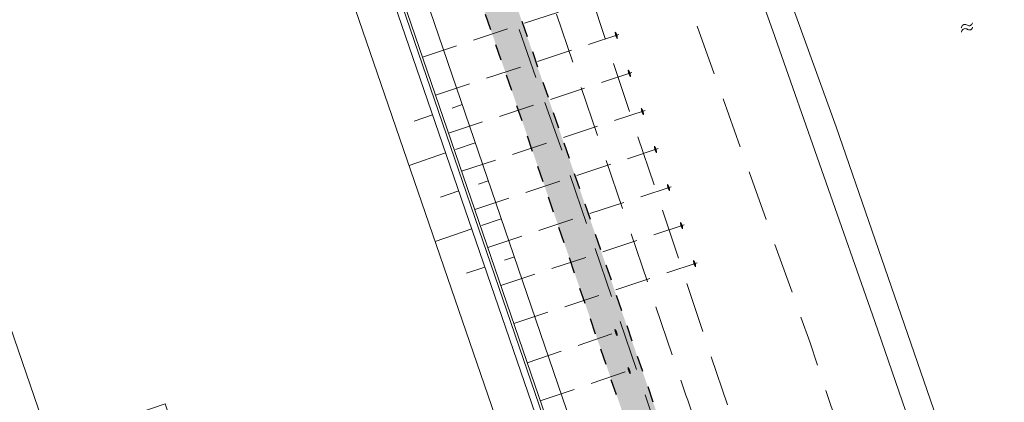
# Model space of a CAD drawing. Header units: metres. Extents: x 264570 to 266133, y 576109 to 577454.
# Tile 106 of 128: x 265496 to 265557, y 576928 to 576951. Entities that reach past the tile are written whole.
import ezdxf

# ---------------------------------------------------------------- set-up
doc = ezdxf.new("R2010")
doc.units = ezdxf.units.M
for name, pattern in [('NLCS-HIDDEN', [4, 2, -2]), ('XX-DASHED', [4.8, 3.15, -1.65]), ('XX-HIDDEN2', [3.335, 2.225, -1.11])]:
    doc.linetypes.add(name, pattern=pattern)
for name, color, linetype, lineweight in [('B-WE-GK-BESCHOEIING-TYPE_1-G', 252, 'B-WE-GK-BESCHOEIING_TYPE_1-G', 15), ('B-WE-GW-TALUDARCERING_LANG-G', 252, 'Continuous', 15), ('B-WE-KL-TRACE-A', 252, 'Continuous', 13), ('B-WE-KL-TRACE-GD', 252, 'NLCS-HIDDEN', 25), ('B-WE-OG-TOPOGRAFIE-G', 252, 'Continuous', 15), ('B-WE-OG-TOPOGRAFIE-S', 252, 'Continuous', 18), ('B-XX-GC-VERANKERING_ANKERSTANG-G', 252, 'XX-HIDDEN2', 18), ('B-XX-GK-BESCHOEIING_KUNSTSTOF-G', 252, 'GK-BESCHOEIING', 18), ('V-XX-AL-TOPOGRAFIE-G', 252, 'XX-DASHED', 18)]:
    doc.layers.add(name, color=color, linetype=linetype, lineweight=lineweight)
doc.linetypes.add('B-WE-GK-BESCHOEIING_TYPE_1-G', pattern='A,7.5,[151,NLCS.shx,S=2,R=0,X=-0.25,Y=0.6],2.5', length=10)
doc.linetypes.add('GK-BESCHOEIING', pattern='A,30,-5,[1,NLCS.SHX,S=1,R=0,X=0,Y=0],-5', length=40)

# ---------------------------------------------------------------- blocks, each defined once
blk = doc.blocks.new('SOG-TOPOGRAFIE_WATER-SO')
at = {"flags": 128}
for points in [[(-2.51, 0.56), (-2.43, 0.7, -0.538831), (-0.42, 0.73, 0.605168), (1.26, 0.93, -4.035705)], [(-2.88, -0.71), (-2.79, -0.57, -0.538831), (-0.79, -0.54, 0.605168), (0.89, -0.34, -4.035705)]]:
    blk.add_lwpolyline(points, format="xyb", dxfattribs=at)

msp = doc.modelspace()

# ---------------------------------------------------------------- hatches: boundary and pattern name
at = {"layer": 'B-WE-KL-TRACE-A'}
h = msp.add_hatch(dxfattribs=at)
h.set_pattern_fill('DOTS', color=256, scale=0.5)
h.set_pattern_definition([(0, (265713.50372, 576754.34745), (0.079375, 0.15875), [0, -0.15875])])
h.paths.add_polyline_path([(265257.497, 576901.576), (265280.092, 576836.285), (265298.31, 576783.268), (265291.791, 576781.392), (265239.384, 576934.357), (265222.655, 576983.209), (265230.7, 576979.939), (265245.297, 576937.421), (265245.427, 576937.04)])
h.paths.add_polyline_path([(265223.141, 576984.793), (265219.917, 576993.606), (265211.971, 577028.584), (265210.547, 577042.097), (265222.786, 577002.989), (265229.989, 576982.009)])
h.paths.add_polyline_path([(265207.488, 577055.376), (265208.876, 577042.208), (265202.774, 577069.069)])
h.paths.add_polyline_path([(265194.59, 577097.909), (265209.11, 577055.736), (265209.669, 577050.426), (265224.354, 577003.504), (265246.856, 576937.963), (265259.058, 576902.111), (265281.655, 576836.813), (265331.28, 576692.401), (265402.247, 576711.023), (265417.831, 576715.057), (265434.246, 576719.393), (265450.777, 576723.65), (265466.98, 576727.876), (265483.558, 576732.243), (265517.748, 576741.103), (265533.987, 576745.376), (265551.26, 576749.845), (265566.674, 576753.911), (265582.241, 576757.871), (265589.311, 576759.685), (265591.043, 576760.329), (265486.412, 577064.17), (265488.303, 577064.821), (265593.602, 576759.04), (265591.727, 576758.343), (265591.58, 576758.769), (265589.803, 576758.108), (265582.65, 576756.272), (265567.088, 576752.314), (265551.677, 576748.248), (265534.403, 576743.779), (265518.165, 576739.506), (265483.975, 576730.646), (265467.398, 576726.28), (265451.191, 576722.053), (265434.662, 576717.796), (265418.248, 576713.46), (265402.664, 576709.426), (265330.216, 576690.416), (265298.846, 576781.706), (265290.739, 576779.372), (265237.824, 576933.823), (265212.508, 577007.744), (265210.34, 577028.314), (265197.8, 577083.516), (265193.03, 577097.371)])

# ---------------------------------------------------------------- linework, layer by layer
at = {"layer": 'B-WE-GK-BESCHOEIING-TYPE_1-G', "ltscale": 0.6}
msp.add_lwpolyline([(265499.402, 577012.39), (265514.21, 576969.083), (265533.982, 576911.375), (265538.33, 576898.585), (265538.924, 576896.818), (265541.041, 576890.667), (265541.499, 576889.35), (265555.117, 576849.72), (265572.224, 576799.912), (265584.293, 576764.788), (265560.206, 576758.521), (265549.042, 576790.665)], dxfattribs=at)
at = {"layer": 'B-WE-GW-TALUDARCERING_LANG-G', "flags": 128}
for points in [[(265523.695, 576946.117), (265523.076, 576945.904)], [(265521.852, 576945.484), (265520.717, 576945.094)], [(265524.504, 576943.751), (265523.269, 576943.327)], [(265522.664, 576943.119), (265520.394, 576942.34)], [(265525.312, 576941.385), (265524.697, 576941.174)], [(265523.476, 576940.755), (265522.341, 576940.365)], [(265526.121, 576939.02), (265524.894, 576938.598)], [(265524.288, 576938.39), (265522.018, 576937.611)], [(265526.93, 576936.654), (265526.318, 576936.444)], [(265525.1, 576936.026), (265523.965, 576935.636)]]:
    msp.add_lwpolyline(points, dxfattribs=at)
at = {"layer": 'B-WE-KL-TRACE-GD', "ltscale": 0.5, "flags": 128}
msp.add_lwpolyline([(265194.59, 577097.909), (265209.11, 577055.736), (265209.669, 577050.426), (265224.354, 577003.504), (265246.856, 576937.963), (265259.058, 576902.111), (265281.655, 576836.813), (265331.28, 576692.401), (265402.247, 576711.023), (265417.831, 576715.057), (265434.246, 576719.393), (265450.777, 576723.65), (265466.98, 576727.876), (265483.558, 576732.243), (265517.748, 576741.103), (265533.987, 576745.376), (265551.26, 576749.845), (265566.674, 576753.911), (265582.241, 576757.871), (265589.311, 576759.685), (265591.043, 576760.329), (265486.412, 577064.17), (265488.303, 577064.821), (265593.602, 576759.04), (265591.727, 576758.343), (265591.58, 576758.769), (265589.803, 576758.108), (265582.65, 576756.272), (265567.088, 576752.314), (265551.677, 576748.248), (265534.403, 576743.779), (265518.165, 576739.506), (265483.975, 576730.646), (265467.398, 576726.28), (265451.191, 576722.053), (265434.662, 576717.796), (265418.248, 576713.46), (265402.664, 576709.426), (265330.216, 576690.416), (265298.846, 576781.706), (265290.739, 576779.372), (265237.824, 576933.823), (265212.508, 577007.744), (265210.34, 577028.314), (265197.8, 577083.516), (265193.03, 577097.371)], close=True, dxfattribs=at)
at = {"layer": 'B-WE-OG-TOPOGRAFIE-G'}
for points in [[(265549.569, 576791.096), (265560.633, 576758.876), (265583.862, 576764.918), (265498.933, 577012.224)], [(265539.034, 576896.962), (265540.334, 576897.439), (265501.098, 577012.226)], [(265551.839, 576791.875), (265562.181, 576761.759), (265580.751, 576766.589), (265496.666, 577011.436)], [(265565.2, 576967.879), (265560.911, 576966.81), (265554.19, 576964.695), (265551.824, 576963.637), (265545.455, 576960.853), (265543.135, 576959.952), (265541.215, 576959.026), (265540.692, 576957.811), (265540.691, 576956.436), (265541.575, 576954.654), (265542.98, 576950.709), (265549.315, 576932.632), (265556.555, 576911.606), (265563.648, 576891.833), (265570.283, 576872.259), (265576.499, 576853.989), (265580.333, 576842.771), (265586.134, 576825.786), (265592.058, 576808.978), (265598.116, 576791.328), (265602.569, 576777.786)], [(265602.486, 576783.231), (265598.65, 576794.53), (265594.598, 576806.238), (265590.547, 576817.945), (265585.945, 576831.218), (265581.343, 576844.491), (265577.194, 576856.585), (265573.045, 576868.68), (265568.053, 576883.302), (265563.061, 576897.925), (265559.024, 576909.625), (265554.988, 576921.325), (265550.951, 576933.025), (265546.915, 576944.725), (265542.417, 576957.156)], [(265542.417, 576957.156), (265546.915, 576944.725), (265550.951, 576933.025), (265554.988, 576921.325), (265559.024, 576909.625), (265563.061, 576897.925), (265568.053, 576883.302), (265573.045, 576868.68), (265577.194, 576856.585), (265581.343, 576844.491), (265585.945, 576831.218), (265590.547, 576817.945), (265594.598, 576806.238), (265598.65, 576794.53), (265602.486, 576783.231)], [(265414.042, 576926.711), (265488.898, 576951.891), (265498.102, 576925.081), (265505.248, 576927.535), (265514.487, 576900.64)]]:
    msp.add_lwpolyline(points, dxfattribs=at)
at = {"layer": 'B-XX-GC-VERANKERING_ANKERSTANG-G'}
for p, q in [((265521.226, 576949.068), (265532.613, 576952.842)), ((265522.037, 576946.702), (265533.424, 576950.477)), ((265533.199, 576950.613, 0.273), (265533.191, 576950.611, 0.273)), ((265533.325, 576950.234, 0.273), (265533.317, 576950.231, 0.273)), ((265522.847, 576944.337), (265534.234, 576948.112)), ((265534.009, 576948.248, 0.273), (265534.001, 576948.246, 0.273)), ((265534.135, 576947.868, 0.273), (265534.127, 576947.866, 0.273)), ((265523.657, 576941.972), (265535.044, 576945.747)), ((265534.82, 576945.883, 0.273), (265534.812, 576945.88, 0.273)), ((265534.946, 576945.503, 0.273), (265534.938, 576945.501, 0.273)), ((265524.468, 576939.607), (265535.855, 576943.381)), ((265535.63, 576943.518, 0.273), (265535.622, 576943.515, 0.273)), ((265535.756, 576943.138, 0.273), (265535.748, 576943.135, 0.273)), ((265536.44, 576941.153, 0.273), (265536.432, 576941.15, 0.273)), ((265525.278, 576937.242), (265536.665, 576941.016)), ((265536.566, 576940.773, 0.273), (265536.558, 576940.77, 0.273)), ((265537.251, 576938.787, 0.273), (265537.243, 576938.785, 0.273)), ((265526.088, 576934.876), (265537.476, 576938.651)), ((265537.377, 576938.408, 0.273), (265537.369, 576938.405, 0.273)), ((265526.899, 576932.511), (265538.286, 576936.286)), ((265538.061, 576936.422, 0.273), (265538.053, 576936.419, 0.273)), ((265538.187, 576936.042, 0.273), (265538.179, 576936.04, 0.273)), ((265527.732, 576930.068), (265533.408, 576932.012)), ((265528.542, 576927.703), (265534.219, 576929.646))]:
    msp.add_line(p, q, dxfattribs=at)
for centre, radius, start, end in [((265535.226, 576950.913), 2.057, 188.44257, 193.63807), ((265532.674, 576950.222), 0.647, 19.33018, 36.98019), ((265532.681, 576950.226), 0.647, 18.77516, 36.79154), ((265535.129, 576951.204), 2.057, 203.02895, 208.22443), ((265533.269, 576950.331), 0.106, 76.42088, 100.48571), ((265533.212, 576950.502), 0.106, 296.18131, 320.24612), ((265532.67, 576950.235), 0.647, 359.68682, 17.33683), ((265532.677, 576950.235), 0.647, 359.87547, 17.89184), ((265536.036, 576948.548), 2.057, 188.44257, 193.63807), ((265533.485, 576947.856), 0.647, 19.33018, 36.98019), ((265533.491, 576947.86), 0.647, 18.77516, 36.79154), ((265535.94, 576948.839), 2.057, 203.02895, 208.22443), ((265534.079, 576947.966), 0.106, 76.42088, 100.48571), ((265534.022, 576948.137), 0.106, 296.18131, 320.24612), ((265533.48, 576947.869), 0.647, 359.68682, 17.33683), ((265533.488, 576947.87), 0.647, 359.87547, 17.89184), ((265536.847, 576946.182), 2.057, 188.44257, 193.63807), ((265534.295, 576945.491), 0.647, 19.33018, 36.98019), ((265534.301, 576945.495), 0.647, 18.77516, 36.79154), ((265536.75, 576946.473), 2.057, 203.02895, 208.22443), ((265534.889, 576945.6), 0.106, 76.42088, 100.48571), ((265534.833, 576945.771), 0.106, 296.18131, 320.24612), ((265534.291, 576945.504), 0.647, 359.68682, 17.33683), ((265534.298, 576945.505), 0.647, 359.87547, 17.89184), ((265537.657, 576943.817), 2.057, 188.44257, 193.63807), ((265535.105, 576943.126), 0.647, 19.33018, 36.98019), ((265535.112, 576943.13), 0.647, 18.77516, 36.79154), ((265537.561, 576944.108), 2.057, 203.02895, 208.22443), ((265535.7, 576943.235), 0.106, 76.42088, 100.48571), ((265535.643, 576943.406), 0.106, 296.18131, 320.24612), ((265535.101, 576943.139), 0.647, 359.68682, 17.33683), ((265535.108, 576943.139), 0.647, 359.87547, 17.89184), ((265538.467, 576941.452), 2.057, 188.44257, 193.63807), ((265535.916, 576940.761), 0.647, 19.33018, 36.98019), ((265535.922, 576940.765), 0.647, 18.77516, 36.79154), ((265538.371, 576941.743), 2.057, 203.02895, 208.22443), ((265536.51, 576940.87), 0.106, 76.42088, 100.48571), ((265536.453, 576941.041), 0.106, 296.18131, 320.24612), ((265535.912, 576940.774), 0.647, 359.68682, 17.33683), ((265535.919, 576940.774), 0.647, 359.87547, 17.89184), ((265539.278, 576939.087), 2.057, 188.44257, 193.63807), ((265536.726, 576938.396), 0.647, 19.33018, 36.98019), ((265536.732, 576938.4), 0.647, 18.77516, 36.79154), ((265539.181, 576939.378), 2.057, 203.02895, 208.22443), ((265537.32, 576938.505), 0.106, 76.42088, 100.48571), ((265537.264, 576938.676), 0.106, 296.18131, 320.24612), ((265536.722, 576938.408), 0.647, 359.68682, 17.33683), ((265536.729, 576938.409), 0.647, 359.87547, 17.89184), ((265540.088, 576936.721), 2.057, 188.44257, 193.63807), ((265537.537, 576936.03), 0.647, 19.33018, 36.98019), ((265537.543, 576936.034), 0.647, 18.77516, 36.79154), ((265538.131, 576936.14), 0.106, 76.42088, 100.48571), ((265538.074, 576936.311), 0.106, 296.18131, 320.24612), ((265537.532, 576936.043), 0.647, 359.68682, 17.33683), ((265537.54, 576936.044), 0.647, 359.87547, 17.89184), ((265539.992, 576937.013), 2.057, 203.02895, 208.22443), ((265535.206, 576932.465), 2.057, 189.00275, 194.19825), ((265532.662, 576931.749), 0.647, 19.89036, 37.54037), ((265532.668, 576931.753), 0.647, 19.33534, 37.35172), ((265535.107, 576932.755), 2.057, 203.58912, 208.78461), ((265533.255, 576931.864), 0.106, 76.98106, 101.04588), ((265533.197, 576932.034), 0.106, 296.74148, 320.8063), ((265532.657, 576931.762), 0.647, 0.24699, 17.89701), ((265532.665, 576931.762), 0.647, 0.43565, 18.45202), ((265536.017, 576930.099), 2.057, 189.00275, 194.19825), ((265533.472, 576929.383), 0.647, 19.89036, 37.54037), ((265533.478, 576929.387), 0.647, 19.33534, 37.35172), ((265535.918, 576930.39), 2.057, 203.58912, 208.78461), ((265534.065, 576929.498), 0.106, 76.98106, 101.04588), ((265534.007, 576929.669), 0.106, 296.74148, 320.8063), ((265533.468, 576929.396), 0.647, 0.24699, 17.89701), ((265533.475, 576929.397), 0.647, 0.43565, 18.45202)]:
    msp.add_arc(centre, radius, start, end, dxfattribs=at)
at = {"layer": 'B-XX-GK-BESCHOEIING_KUNSTSTOF-G', "linetype": 'Continuous'}
msp.add_lwpolyline([(265499.402, 577012.39), (265499.544, 577012.439), (265514.352, 576969.132), (265534.124, 576911.423), (265538.472, 576898.633), (265539.066, 576896.866), (265541.183, 576890.716), (265541.641, 576889.399), (265555.259, 576849.769), (265572.365, 576799.96), (265584.487, 576764.684), (265560.109, 576758.341), (265548.901, 576790.616), (265549.042, 576790.665)], dxfattribs=at)
at = {"layer": 'V-XX-AL-TOPOGRAFIE-G', "flags": 128}
for points in [[(265514.949, 577019.096), (265516.733, 577013.94), (265520.732, 577002.346), (265524.73, 576990.752), (265529.74, 576975.765), (265530.367, 576974.326), (265530.672, 576973.229), (265533.789, 576964.113), (265536.445, 576956.348), (265536.767, 576955.333), (265537.41, 576953.415), (265541.341, 576942.396), (265545.272, 576931.377), (265549.849, 576917.675), (265554.425, 576903.972), (265557.23, 576895.105), (265558.9, 576889.822), (265569.28, 576859.696), (265588.943, 576802.509), (265598.107, 576776.023), (265600.067, 576770.39)], [(265594.748, 576768.583), (265592.869, 576773.911), (265583.882, 576800.23), (265563.662, 576858.948), (265543.766, 576916.63), (265528.885, 576961.28), (265527.828, 576964.107), (265514.683, 577000.959), (265509.166, 577017.111)]]:
    msp.add_lwpolyline(points, dxfattribs=at)
msp.add_lwpolyline([(265511.228, 576997.234), (265513.41, 576997.978), (265513.627, 576997.346), (265514.903, 577000.343), (265516.49, 576995.894), (265515.556, 576991.745), (265516.304, 576989.57), (265525.525, 576963.355), (265526.576, 576960.465), (265537.586, 576928.06), (265537.696, 576927.744), (265543.218, 576911.474), (265548.066, 576897.5), (265553.836, 576881.018), (265559.283, 576864.915), (265564.471, 576849.837), (265568.478, 576838.608), (265573.749, 576823.29), (265578.586, 576809.76), (265584.705, 576791.719), (265586.935, 576785.296), (265590.588, 576775.134), (265592.747, 576768.328), (265592.747, 576768.328, -0.186413), (265592.574, 576764.868), (265592.574, 576764.868, 0.159359), (265592.517, 576761.561), (265592.517, 576761.561), (265593.115, 576759.344), (265593.115, 576759.344, 0.380814), (265593.438, 576758.979), (265593.438, 576758.979), (265590.067, 576757.726), (265590.067, 576757.726, 0.417728), (265590.289, 576758.458), (265590.289, 576758.458), (265589.502, 576761.038), (265589.502, 576761.038, -0.053436), (265589.304, 576762.237), (265589.304, 576762.237, -0.094942), (265589.589, 576764.354), (265589.589, 576764.354, 0.139975), (265589.498, 576769.705), (265589.498, 576769.705), (265584.459, 576784.394), (265571.531, 576821.656), (265565.862, 576839.205), (265559.491, 576857.213), (265553.056, 576875.652), (265546.626, 576894.543), (265541.054, 576909.925), (265535.174, 576927.715), (265529.868, 576943.282), (265524.415, 576958.742), (265518.891, 576974.974), (265513.187, 576991.49)], format="xyb", close=True, dxfattribs=at)

# ---------------------------------------------------------------- block references
at = {"layer": 'B-WE-OG-TOPOGRAFIE-S', "xscale": 0.2, "yscale": 0.2, "zscale": 0.2, "rotation": 18.93095393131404}
msp.add_blockref('SOG-TOPOGRAFIE_WATER-SO', (265555.19, 576950.942), dxfattribs=at)

doc.saveas('drawing.dxf')
